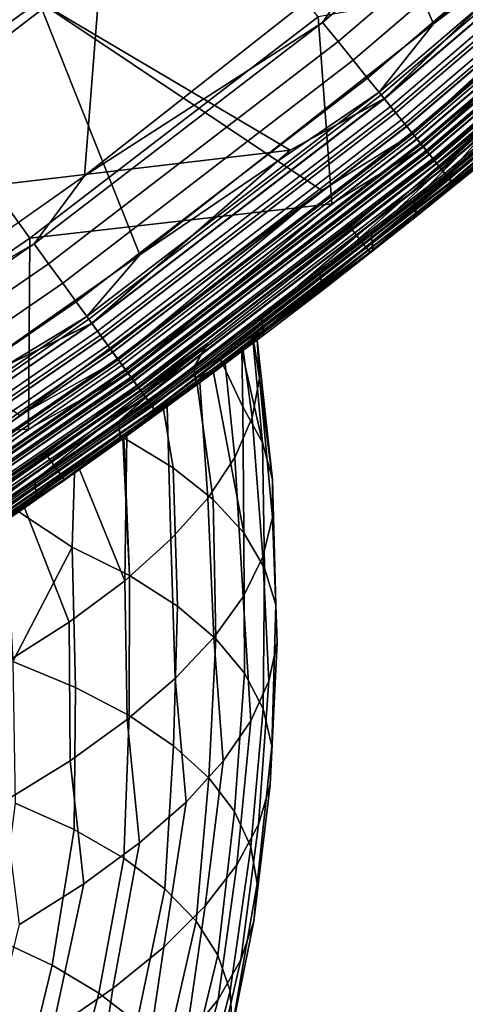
# Model space of a CAD drawing. Header units: metres. Extents: x -167 to 28, y -50 to 27.
# Tile 255 of 256: x 15.63 to 17.35, y -24.52 to -20.73. Entities that reach past the tile are written whole.
import ezdxf

# ---------------------------------------------------------------- set-up
doc = ezdxf.new("R2010")
doc.units = ezdxf.units.M
doc.layers.add('solid_12_065_011_XXX', color=7, linetype='CONTINUOUS')

msp = doc.modelspace()

# ---------------------------------------------------------------- linework, layer by layer
at = {"layer": 'solid_12_065_011_XXX'}
for points in [[(15.845693, 21.362082, 0.2), (12.287968, -23.588774, 0.2), (11.015003, -24.209381, 0.2), (14.686287, 22.175152, 0.2)], [(16.960054, 20.48856, 0.2), (13.526011, -22.901344, 0.2), (12.287968, -23.588774, 0.2), (15.845693, 21.362082, 0.2)], [(18.026325, 19.556995, 0.2), (14.725575, -22.149086, 0.2), (13.526011, -22.901344, 0.2), (16.960054, 20.48856, 0.2)], [(19.041513, 18.570009, 0.2), (15.883376, -21.334078, 0.2), (14.725575, -22.149086, 0.2), (18.026325, 19.556995, 0.2)], [(19.041513, 18.570009, 0.2), (16.99617, -20.458609, 0.2), (15.883376, -21.334078, 0.2)], [(18.305391, -19.803429, 24.5), (17.851101, -18.845219, 24.5), (16.804705, -19.783981, 24.5), (17.225084, -20.749929, 24.5)], [(15.896284, -19.630276, 130.388458), (14.84713, -20.43532, 130.388458), (15.280202, -21.031393, 129.094391), (16.359959, -20.202866, 129.094391)], [(17.225084, -20.749929, 24.5), (16.804705, -19.783981, 24.5), (15.708965, -20.664762, 24.5), (16.09593, -21.637564, 24.5)], [(18.092606, -20.093874, 24.494911), (18.305391, -19.803429, 24.5), (17.225084, -20.749929, 24.5)], [(17.861515, -19.837223, 0.205801), (16.798838, -20.744837, 0.205801), (16.99617, -20.458609, 0.2)], [(17.924992, -19.907719, 0.223141), (16.858536, -20.818558, 0.223141), (16.798838, -20.744837, 0.205801), (17.861515, -19.837223, 0.205801)], [(17.986609, -19.976152, 0.25177), (16.916487, -20.890121, 0.25177), (16.858536, -20.818558, 0.223141), (17.924992, -19.907719, 0.223141)], [(18.045473, -20.041529, 0.291271), (16.971849, -20.95849, 0.291271), (16.916487, -20.890121, 0.25177), (17.986609, -19.976152, 0.25177)], [(18.100731, -20.102898, 0.34107), (17.023819, -21.022667, 0.34107), (16.971849, -20.95849, 0.291271), (18.045473, -20.041529, 0.291271)], [(17.016178, -21.013231, 24.494911), (18.092606, -20.093874, 24.494911), (17.225084, -20.749929, 24.5)], [(17.060091, -21.067457, 24.479727), (18.139296, -20.145729, 24.479727), (18.092606, -20.093874, 24.494911), (17.016178, -21.013231, 24.494911)], [(18.151577, -20.159369, 0.400443), (17.071642, -21.08172, 0.400443), (17.023819, -21.022667, 0.34107), (18.100731, -20.102898, 0.34107)], [(18.113714, -20.117317, 25.004999), (17.036032, -21.037746, 25.004999), (17.780979, -20.318384, 25)], [(18.160418, -20.169188, 25.020092), (17.079956, -21.09199, 25.020092), (17.036032, -21.037746, 25.004999), (18.113714, -20.117317, 25.004999)], [(17.036432, -21.03824, 110.994911), (18.11414, -20.11779, 110.994911), (17.780979, -20.318384, 111)], [(17.080343, -21.092468, 110.979729), (18.16083, -20.169645, 110.979729), (18.11414, -20.11779, 110.994911), (17.036432, -21.03824, 110.994911)], [(17.102194, -21.119452, 24.454756), (18.184063, -20.195448, 24.454756), (18.139296, -20.145729, 24.479727), (17.060091, -21.067457, 24.479727)], [(18.197273, -20.210119, 0.468529), (17.114618, -21.134794, 0.468529), (17.071642, -21.08172, 0.400443), (18.151577, -20.159369, 0.400443)], [(18.205206, -20.218929, 25.044977), (17.12208, -21.144007, 25.044977), (17.079956, -21.09199, 25.020092), (18.160418, -20.169188, 25.020092)], [(17.122446, -21.144461, 110.954758), (18.205597, -20.219364, 110.954758), (18.16083, -20.169645, 110.979729), (17.080343, -21.092468, 110.979729)], [(17.14163, -21.16815, 24.420511), (18.225992, -20.242016, 24.420511), (18.184063, -20.195448, 24.454756), (17.102194, -21.119452, 24.454756)], [(16.359959, -20.202866, 129.094391), (15.280202, -21.031393, 129.094391), (15.674338, -21.573875, 127.764793), (16.781946, -20.723978, 127.764793)], [(18.237156, -20.254414, 0.544336), (17.152128, -21.181116, 0.544336), (17.114618, -21.134794, 0.468529), (18.197273, -20.210119, 0.468529)], [(18.247166, -20.26553, 25.079142), (17.161541, -21.192739, 25.079142), (17.12208, -21.144007, 25.044977), (18.205206, -20.218929, 25.044977)], [(17.161882, -21.193159, 110.920509), (18.247526, -20.265932, 110.920509), (18.205597, -20.219364, 110.954758), (17.122446, -21.144461, 110.954758)], [(17.177593, -21.212561, 24.377687), (18.264231, -20.284483, 24.377687), (18.225992, -20.242016, 24.420511), (17.14163, -21.16815, 24.420511)], [(17.145321, -21.172709, 111.503677), (17.911478, -20.466457, 111.5), (18.229918, -20.246376, 111.503677)], [(17.145321, -21.172709, 111.503677), (18.229918, -20.246376, 111.503677), (18.260746, -20.280615, 111.51474), (17.174316, -21.208513, 111.51474)], [(18.270647, -20.291609, 0.626765), (17.183626, -21.220011, 0.626765), (17.152128, -21.181116, 0.544336), (18.237156, -20.254414, 0.544336)], [(18.285439, -20.308039, 25.121891), (17.197538, -21.237192, 25.121891), (17.161541, -21.192739, 25.079142), (18.247166, -20.26553, 25.079142)], [(17.197845, -21.23757, 110.877686), (18.285765, -20.308399, 110.877686), (18.247526, -20.265932, 110.920509), (17.161882, -21.193159, 110.920509)], [(17.174316, -21.208513, 111.51474), (18.260746, -20.280615, 111.51474), (18.290026, -20.313131, 111.532928), (17.201853, -21.242519, 111.532928)], [(17.209349, -21.251776, 24.32716), (18.297997, -20.321983, 24.32716), (18.264231, -20.284483, 24.377687), (17.177593, -21.212561, 24.377687)], [(18.297256, -20.321161, 0.714617), (17.208652, -21.250917, 0.714617), (17.183626, -21.220011, 0.626765), (18.270647, -20.291609, 0.626765)], [(17.186333, -21.223352, 126.288391), (18.273523, -20.294804, 126.288391), (17.951576, -20.515728, 126.423683)], [(17.208584, -21.25083, 126.148933), (18.297182, -20.321079, 126.148933), (18.273523, -20.294804, 126.288391), (17.186333, -21.223352, 126.288391)], [(18.319248, -20.345587, 25.172354), (17.229338, -21.276459, 25.172354), (17.197538, -21.237192, 25.121891), (18.285439, -20.308039, 25.121891)], [(17.229603, -21.276787, 110.827164), (18.31953, -20.3459, 110.827164), (18.285765, -20.308399, 110.877686), (17.197845, -21.23757, 110.877686)], [(17.201853, -21.242519, 111.532928), (18.290026, -20.313131, 111.532928), (18.317022, -20.343115, 111.55777), (17.227243, -21.273874, 111.55777)], [(17.036432, -21.03824, 110.994911), (17.780979, -20.318384, 111), (15.708934, -20.664787, 111), (16.674334, -21.235975, 111)], [(17.036032, -21.037746, 25.004999), (16.674334, -21.235975, 25), (15.708934, -20.664787, 25), (17.780979, -20.318384, 25)], [(17.222324, -21.267799, 126.006737), (18.311792, -20.337305, 126.006737), (18.297182, -20.321079, 126.148933), (17.208584, -21.25083, 126.148933)], [(18.316599, -20.342646, 0.806616), (17.226845, -21.273382, 0.806616), (17.208652, -21.250917, 0.714617), (18.297256, -20.321161, 0.714617)], [(17.236252, -21.285, 24.26996), (18.326601, -20.353754, 24.26996), (18.297997, -20.321983, 24.32716), (17.209349, -21.251776, 24.32716)], [(17.222324, -21.267799, 126.006737), (18.026512, -20.601368, 125.863533), (18.311792, -20.337305, 126.006737)], [(18.328396, -20.355745, 0.901425), (17.23794, -21.287083, 0.901425), (17.226845, -21.273382, 0.806616), (18.316599, -20.342646, 0.806616)], [(17.227243, -21.273874, 111.55777), (18.317022, -20.343115, 111.55777), (18.341066, -20.369818, 111.588661), (17.249857, -21.301798, 111.588661)], [(18.347902, -20.377411, 25.2295), (17.256287, -21.30974, 25.2295), (17.229338, -21.276459, 25.172354), (18.319248, -20.345587, 25.172354)], [(17.256506, -21.310009, 110.769958), (18.348135, -20.377668, 110.769958), (18.31953, -20.3459, 110.827164), (17.229603, -21.276787, 110.827164)], [(17.257753, -21.31155, 24.207253), (18.349463, -20.379143, 24.207253), (18.326601, -20.353754, 24.26996), (17.236252, -21.285, 24.26996)], [(18.328396, -20.355745, 0.901425), (17.504982, -21.075949, 0.996509), (17.23794, -21.287083, 0.901425)], [(17.249857, -21.301798, 111.588661), (18.341066, -20.369818, 111.588661), (18.361555, -20.392572, 111.624825), (17.269125, -21.325594, 111.624825)], [(18.370817, -20.402861, 25.292162), (17.277838, -21.336353, 25.292162), (17.256287, -21.30974, 25.2295), (18.347902, -20.377411, 25.2295)], [(17.278006, -21.336561, 110.707253), (18.370996, -20.403059, 110.707253), (18.348135, -20.377668, 110.769958), (17.256506, -21.310009, 110.769958)], [(17.273413, -21.330889, 24.140318), (18.366114, -20.397635, 24.140318), (18.349463, -20.379143, 24.207253), (17.257753, -21.31155, 24.207253)], [(17.269125, -21.325594, 111.624825), (18.361555, -20.392572, 111.624825), (18.377977, -20.410812, 111.665352), (17.284573, -21.344669, 111.665352)], [(17.282913, -21.342619, 24.07052), (18.376213, -20.408854, 24.07052), (18.366114, -20.397635, 24.140318), (17.273413, -21.330889, 24.140318)], [(18.387526, -20.421417, 25.359066), (17.293552, -21.355759, 25.359066), (17.277838, -21.336353, 25.292162), (18.370817, -20.402861, 25.292162)], [(17.293665, -21.355898, 110.64032), (18.387648, -20.421551, 110.64032), (18.370996, -20.403059, 110.707253), (17.278006, -21.336561, 110.707253)], [(17.282913, -21.342619, 24.07052), (17.549747, -21.130247, 24), (18.376213, -20.408854, 24.07052)], [(17.284573, -21.344669, 111.665352), (18.377977, -20.410812, 111.665352), (18.389927, -20.424082, 111.709244), (17.295809, -21.358545, 111.709244)], [(18.397686, -20.432701, 25.428843), (17.303108, -21.367559, 25.428843), (17.293552, -21.355759, 25.359066), (18.387526, -20.421417, 25.359066)], [(17.303165, -21.36763, 110.570518), (18.397747, -20.432768, 110.570518), (18.387648, -20.421551, 110.64032), (17.293665, -21.355898, 110.64032)], [(17.295809, -21.358545, 111.709244), (18.389927, -20.424082, 111.709244), (18.3971, -20.432051, 111.755402), (17.302557, -21.366879, 111.755402)], [(16.798838, -20.744837, 0.205801), (15.883376, -21.334078, 0.2), (16.99617, -20.458609, 0.2)], [(17.302557, -21.366879, 111.755402), (18.3971, -20.432051, 111.755402), (18.107334, -20.693699, 111.80262)], [(18.397686, -20.432701, 25.428843), (18.109062, -20.695696, 25.5), (17.303108, -21.367559, 25.428843)], [(17.303165, -21.36763, 110.570518), (18.109062, -20.695696, 110.5), (18.397747, -20.432768, 110.570518)], [(17.145321, -21.172709, 111.503677), (16.796659, -21.390865, 111.5), (15.70893, -20.664789, 111.5), (17.911478, -20.466457, 111.5)], [(17.186333, -21.223352, 126.288391), (17.951576, -20.515728, 126.423683), (16.781946, -20.723978, 127.764793), (16.834238, -21.442074, 126.423683)], [(16.980307, -21.628082, 111.80262), (18.107334, -20.693699, 111.80262), (18.026512, -20.601368, 125.863533), (16.90451, -21.531582, 125.863533)], [(17.222324, -21.267799, 126.006737), (16.90451, -21.531582, 125.863533), (18.026512, -20.601368, 125.863533)], [(14.567124, -21.484945, 24.5), (15.708965, -20.664762, 24.5), (15.708934, -20.664787, 25), (14.567173, -21.484909, 25)], [(16.09593, -21.637564, 24.5), (15.708965, -20.664762, 24.5), (14.567124, -21.484945, 24.5), (14.921211, -22.463764, 24.5)], [(15.70893, -20.664789, 111.5), (14.567137, -21.484938, 111.5), (14.567173, -21.484909, 111), (15.708934, -20.664787, 111)], [(15.634242, -22.254604, 111.5), (14.567137, -21.484938, 111.5), (15.70893, -20.664789, 111.5), (16.796659, -21.390865, 111.5)], [(15.708934, -20.664787, 111), (14.567173, -21.484909, 111), (16.674334, -21.235975, 111)], [(14.567173, -21.484909, 25), (15.708934, -20.664787, 25), (16.674334, -21.235975, 25)], [(16.781946, -20.723978, 127.764793), (15.674338, -21.573875, 127.764793), (16.834238, -21.442074, 126.423683)], [(17.302557, -21.366879, 111.755402), (18.107334, -20.693699, 111.80262), (16.980307, -21.628082, 111.80262)], [(16.981926, -21.630167, 25.5), (18.109062, -20.695696, 25.5), (18.109062, -20.695696, 110.5), (16.981926, -21.630167, 110.5)], [(17.303165, -21.36763, 110.570518), (16.981926, -21.630167, 110.5), (18.109062, -20.695696, 110.5)], [(17.303108, -21.367559, 25.428843), (18.109062, -20.695696, 25.5), (16.981926, -21.630167, 25.5)], [(16.798838, -20.744837, 0.205801), (15.690114, -21.595589, 0.205801), (15.883376, -21.334078, 0.2)], [(16.858536, -20.818558, 0.223141), (15.745872, -21.672335, 0.223141), (15.690114, -21.595589, 0.205801), (16.798838, -20.744837, 0.205801)], [(17.016178, -21.013231, 24.494911), (17.225084, -20.749929, 24.5), (16.09593, -21.637564, 24.5)], [(16.916487, -20.890121, 0.25177), (15.799999, -21.746834, 0.25177), (15.745872, -21.672335, 0.223141), (16.858536, -20.818558, 0.223141)], [(16.971849, -20.95849, 0.291271), (15.851708, -21.818005, 0.291271), (15.799999, -21.746834, 0.25177), (16.916487, -20.890121, 0.25177)], [(17.023819, -21.022667, 0.34107), (15.900248, -21.884813, 0.34107), (15.851708, -21.818005, 0.291271), (16.971849, -20.95849, 0.291271)], [(15.280202, -21.031393, 129.094391), (14.158563, -21.802275, 129.094391), (14.523767, -22.364641, 127.764793), (15.674338, -21.573875, 127.764793)], [(15.893111, -21.87499, 24.494911), (17.016178, -21.013231, 24.494911), (16.09593, -21.637564, 24.5)], [(15.934125, -21.931442, 24.479727), (17.060091, -21.067457, 24.479727), (17.016178, -21.013231, 24.494911), (15.893111, -21.87499, 24.494911)], [(17.071642, -21.08172, 0.400443), (15.944913, -21.946289, 0.400443), (15.900248, -21.884813, 0.34107), (17.023819, -21.022667, 0.34107)], [(17.036032, -21.037746, 25.004999), (15.911654, -21.900513, 25.004999), (16.674334, -21.235975, 25)], [(17.079956, -21.09199, 25.020092), (15.952679, -21.956978, 25.020092), (15.911654, -21.900513, 25.004999), (17.036032, -21.037746, 25.004999)], [(15.912027, -21.901026, 110.994911), (17.036432, -21.03824, 110.994911), (16.674334, -21.235975, 111)], [(15.953041, -21.957478, 110.979729), (17.080343, -21.092468, 110.979729), (17.036432, -21.03824, 110.994911), (15.912027, -21.901026, 110.994911)], [(15.97345, -21.985567, 24.454756), (17.102194, -21.119452, 24.454756), (17.060091, -21.067457, 24.479727), (15.934125, -21.931442, 24.479727)], [(17.114618, -21.134794, 0.468529), (15.985054, -22.001539, 0.468529), (15.944913, -21.946289, 0.400443), (17.071642, -21.08172, 0.400443)], [(17.12208, -21.144007, 25.044977), (15.992022, -22.011129, 25.044977), (15.952679, -21.956978, 25.020092), (17.079956, -21.09199, 25.020092)], [(15.992366, -22.011602, 110.954758), (17.122446, -21.144461, 110.954758), (17.080343, -21.092468, 110.979729), (15.953041, -21.957478, 110.979729)], [(16.305387, -22.068235, 10.409589), (16.358458, -21.977737, 0.996509), (17.504982, -21.075949, 0.996509), (16.563818, -21.877478, 10.873952)], [(17.23794, -21.287083, 0.901425), (17.504982, -21.075949, 0.996509), (16.358458, -21.977737, 0.996509)], [(16.790201, -21.706823, 11.34714), (16.563818, -21.877478, 10.873952), (17.504982, -21.075949, 0.996509)], [(16.985277, -21.557177, 11.826688), (16.790201, -21.706823, 11.34714), (17.504982, -21.075949, 0.996509)], [(17.149849, -21.429186, 12.310185), (16.985277, -21.557177, 11.826688), (17.504982, -21.075949, 0.996509)], [(17.285063, -21.323006, 12.796358), (17.149849, -21.429186, 12.310185), (17.504982, -21.075949, 0.996509)], [(17.39185, -21.238745, 13.283695), (17.285063, -21.323006, 12.796358), (17.504982, -21.075949, 0.996509)], [(16.010283, -22.036263, 24.420511), (17.14163, -21.16815, 24.420511), (17.102194, -21.119452, 24.454756), (15.97345, -21.985567, 24.454756)], [(17.152128, -21.181116, 0.544336), (16.020088, -22.049761, 0.544336), (15.985054, -22.001539, 0.468529), (17.114618, -21.134794, 0.468529)], [(17.161541, -21.192739, 25.079142), (16.028881, -22.061861, 25.079142), (15.992022, -22.011129, 25.044977), (17.12208, -21.144007, 25.044977)], [(16.029198, -22.062298, 110.920509), (17.161882, -21.193159, 110.920509), (17.122446, -21.144461, 110.954758), (15.992366, -22.011602, 110.954758)], [(16.400629, -22.034079, 24), (16.418331, -22.058296, 24), (17.569063, -21.153196, 24), (17.549747, -21.130247, 24)], [(17.282913, -21.342619, 24.07052), (16.400629, -22.034079, 24), (17.549747, -21.130247, 24)], [(16.043871, -22.082495, 24.377687), (17.177593, -21.212561, 24.377687), (17.14163, -21.16815, 24.420511), (16.010283, -22.036263, 24.420511)], [(16.013731, -22.041008, 111.503677), (16.796659, -21.390865, 111.5), (17.145321, -21.172709, 111.503677)], [(16.013731, -22.041008, 111.503677), (17.145321, -21.172709, 111.503677), (17.174316, -21.208513, 111.51474), (16.040812, -22.078283, 111.51474)], [(17.183626, -21.220011, 0.626765), (16.049507, -22.090252, 0.626765), (16.020088, -22.049761, 0.544336), (17.152128, -21.181116, 0.544336)], [(17.474264, -21.18758, 16.217033), (17.569063, -21.153196, 24), (16.418331, -22.058296, 24)], [(17.197538, -21.237192, 25.121891), (16.062502, -22.108137, 25.121891), (16.028881, -22.061861, 25.079142), (17.161541, -21.192739, 25.079142)], [(16.062788, -22.10853, 110.877686), (17.197845, -21.23757, 110.877686), (17.161882, -21.193159, 110.920509), (16.029198, -22.062298, 110.920509)], [(16.040812, -22.078283, 111.51474), (17.174316, -21.208513, 111.51474), (17.201853, -21.242519, 111.532928), (16.06653, -22.113682, 111.532928)], [(16.073532, -22.12332, 24.32716), (17.209349, -21.251776, 24.32716), (17.177593, -21.212561, 24.377687), (16.043871, -22.082495, 24.377687)], [(17.208652, -21.250917, 0.714617), (16.072882, -22.122425, 0.714617), (16.049507, -22.090252, 0.626765), (17.183626, -21.220011, 0.626765)], [(17.395884, -21.254744, 16.706373), (17.474264, -21.18758, 16.217033), (16.418331, -22.058296, 24)], [(15.912027, -21.901026, 110.994911), (16.674334, -21.235975, 111), (14.567173, -21.484909, 111), (15.520396, -22.093376, 111)], [(15.911654, -21.900513, 25.004999), (15.520396, -22.093376, 25), (14.567173, -21.484909, 25), (16.674334, -21.235975, 25)], [(16.052034, -22.093731, 126.288391), (17.186333, -21.223352, 126.288391), (16.834238, -21.442074, 126.423683)], [(16.072817, -22.122334, 126.148933), (17.208584, -21.25083, 126.148933), (17.186333, -21.223352, 126.288391), (16.052034, -22.093731, 126.288391)], [(17.229338, -21.276459, 25.172354), (16.092201, -22.149015, 25.172354), (16.062502, -22.108137, 25.121891), (17.197538, -21.237192, 25.121891)], [(16.092449, -22.149355, 110.827164), (17.229603, -21.276787, 110.827164), (17.197845, -21.23757, 110.877686), (16.062788, -22.10853, 110.877686)], [(16.06653, -22.113682, 111.532928), (17.201853, -21.242519, 111.532928), (17.227243, -21.273874, 111.55777), (16.090246, -22.146324, 111.55777)], [(16.085651, -22.139999, 126.006737), (17.222324, -21.267799, 126.006737), (17.208584, -21.25083, 126.148933), (16.072817, -22.122334, 126.148933)], [(17.226845, -21.273382, 0.806616), (16.089874, -22.145811, 0.806616), (16.072882, -22.122425, 0.714617), (17.208652, -21.250917, 0.714617)], [(16.09866, -22.157906, 24.26996), (17.236252, -21.285, 24.26996), (17.209349, -21.251776, 24.32716), (16.073532, -22.12332, 24.32716)], [(17.289955, -21.343744, 17.195004), (17.395884, -21.254744, 16.706373), (16.418331, -22.058296, 24)], [(17.399662, -21.29558, 13.287683), (17.293095, -21.382208, 12.799164), (17.285063, -21.323006, 12.796358), (17.39185, -21.238745, 13.283695)], [(17.293095, -21.382208, 17.200836), (17.399662, -21.29558, 16.712318), (17.395884, -21.254744, 16.706373), (17.289955, -21.343744, 17.195004)], [(16.085651, -22.139999, 126.006737), (16.90451, -21.531582, 125.863533), (17.222324, -21.267799, 126.006737)], [(17.23794, -21.287083, 0.901425), (16.100235, -22.160074, 0.901425), (16.089874, -22.145811, 0.806616), (17.226845, -21.273382, 0.806616)], [(16.090246, -22.146324, 111.55777), (17.227243, -21.273874, 111.55777), (17.249857, -21.301798, 111.588661), (16.111366, -22.175392, 111.588661)], [(17.256287, -21.30974, 25.2295), (16.117373, -22.183659, 25.2295), (16.092201, -22.149015, 25.172354), (17.229338, -21.276459, 25.172354)], [(16.117577, -22.183941, 110.769958), (17.256506, -21.310009, 110.769958), (17.229603, -21.276787, 110.827164), (16.092449, -22.149355, 110.827164)], [(16.118742, -22.185545, 24.207253), (17.257753, -21.31155, 24.207253), (17.236252, -21.285, 24.26996), (16.09866, -22.157906, 24.26996)], [(17.23794, -21.287083, 0.901425), (16.358458, -21.977737, 0.996509), (16.100235, -22.160074, 0.901425)], [(17.399662, -21.29558, 13.287683), (17.399662, -21.29558, 16.712318), (17.293095, -21.382208, 17.200836)], [(17.293095, -21.382208, 12.799164), (17.399662, -21.29558, 13.287683), (17.293095, -21.382208, 17.200836)], [(15.690114, -21.595589, 0.205801), (14.725575, -22.149086, 0.2), (15.883376, -21.334078, 0.2)], [(16.111366, -22.175392, 111.588661), (17.249857, -21.301798, 111.588661), (17.269125, -21.325594, 111.624825), (16.129364, -22.200165, 111.624825)], [(17.277838, -21.336353, 25.292162), (16.137501, -22.211365, 25.292162), (16.117373, -22.183659, 25.2295), (17.256287, -21.30974, 25.2295)], [(16.137657, -22.21158, 110.707253), (17.278006, -21.336561, 110.707253), (17.256506, -21.310009, 110.769958), (16.117577, -22.183941, 110.769958)], [(16.133368, -22.205677, 24.140318), (17.273413, -21.330889, 24.140318), (17.257753, -21.31155, 24.207253), (16.118742, -22.185545, 24.207253)], [(16.129364, -22.200165, 111.624825), (17.269125, -21.325594, 111.624825), (17.284573, -21.344669, 111.665352), (16.143791, -22.220022, 111.665352)], [(16.142241, -22.217888, 24.07052), (17.282913, -21.342619, 24.07052), (17.273413, -21.330889, 24.140318), (16.133368, -22.205677, 24.140318)], [(17.293095, -21.382208, 12.799164), (17.158068, -21.490713, 12.312148), (17.149849, -21.429186, 12.310185), (17.285063, -21.323006, 12.796358)], [(17.293552, -21.355759, 25.359066), (16.152178, -22.231565, 25.359066), (16.137501, -22.211365, 25.292162), (17.277838, -21.336353, 25.292162)], [(16.152285, -22.231712, 110.64032), (17.293665, -21.355898, 110.64032), (17.278006, -21.336561, 110.707253), (16.137657, -22.21158, 110.707253)], [(16.142241, -22.217888, 24.07052), (16.400629, -22.034079, 24), (17.282913, -21.342619, 24.07052)], [(16.143791, -22.220022, 111.665352), (17.284573, -21.344669, 111.665352), (17.295809, -21.358545, 111.709244), (16.154285, -22.234468, 111.709244)], [(17.303108, -21.367559, 25.428843), (16.161102, -22.243851, 25.428843), (16.152178, -22.231565, 25.359066), (17.293552, -21.355759, 25.359066)], [(16.161156, -22.243923, 110.570518), (17.303165, -21.36763, 110.570518), (17.293665, -21.355898, 110.64032), (16.152285, -22.231712, 110.64032)], [(16.154285, -22.234468, 111.709244), (17.295809, -21.358545, 111.709244), (17.302557, -21.366879, 111.755402), (16.160589, -22.243143, 111.755402)], [(16.160589, -22.243143, 111.755402), (17.302557, -21.366879, 111.755402), (16.980307, -21.628082, 111.80262)], [(17.303108, -21.367559, 25.428843), (16.981926, -21.630167, 25.5), (16.161102, -22.243851, 25.428843)], [(16.161156, -22.243923, 110.570518), (16.981926, -21.630167, 110.5), (17.303165, -21.36763, 110.570518)], [(17.15542, -21.454748, 17.682611), (17.289955, -21.343744, 17.195004), (16.418331, -22.058296, 24)], [(17.158068, -21.490713, 17.687851), (17.293095, -21.382208, 17.200836), (17.289955, -21.343744, 17.195004), (17.15542, -21.454748, 17.682611)], [(16.013731, -22.041008, 111.503677), (15.634242, -22.254604, 111.5), (16.796659, -21.390865, 111.5)], [(17.293095, -21.382208, 12.799164), (17.293095, -21.382208, 17.200836), (17.158068, -21.490713, 17.687851)], [(17.158068, -21.490713, 12.312148), (17.293095, -21.382208, 12.799164), (17.158068, -21.490713, 17.687851)], [(16.052034, -22.093731, 126.288391), (16.834238, -21.442074, 126.423683), (15.674338, -21.573875, 127.764793), (15.669181, -22.307642, 126.423683)], [(17.158068, -21.490713, 12.312148), (16.993492, -21.621092, 11.827585), (16.985277, -21.557177, 11.826688), (17.149849, -21.429186, 12.310185)], [(16.991339, -21.587622, 18.167616), (17.15542, -21.454748, 17.682611), (16.418331, -22.058296, 24)], [(16.993492, -21.621092, 18.172415), (17.158068, -21.490713, 17.687851), (17.15542, -21.454748, 17.682611), (16.991339, -21.587622, 18.167616)], [(17.158068, -21.490713, 12.312148), (17.158068, -21.490713, 17.687851), (16.993492, -21.621092, 18.172415)], [(16.993492, -21.621092, 11.827585), (17.158068, -21.490713, 12.312148), (16.993492, -21.621092, 18.172415)], [(15.805146, -22.501158, 111.80262), (16.980307, -21.628082, 111.80262), (16.90451, -21.531582, 125.863533), (15.734591, -22.400763, 125.863533)], [(16.085651, -22.139999, 126.006737), (15.734591, -22.400763, 125.863533), (16.90451, -21.531582, 125.863533)], [(16.993492, -21.621092, 11.827585), (16.798412, -21.773005, 11.347315), (16.790201, -21.706823, 11.34714), (16.985277, -21.557177, 11.826688)], [(15.674338, -21.573875, 127.764793), (14.523767, -22.364641, 127.764793), (15.669181, -22.307642, 126.423683)], [(15.690114, -21.595589, 0.205801), (14.538385, -22.38715, 0.205801), (14.725575, -22.149086, 0.2)], [(15.745872, -21.672335, 0.223141), (14.590051, -22.466709, 0.223141), (14.538385, -22.38715, 0.205801), (15.690114, -21.595589, 0.205801)], [(16.796564, -21.742172, 18.648668), (16.991339, -21.587622, 18.167616), (16.418331, -22.058296, 24)], [(16.798412, -21.773005, 18.652685), (16.993492, -21.621092, 18.172415), (16.991339, -21.587622, 18.167616), (16.796564, -21.742172, 18.648668)], [(16.160589, -22.243143, 111.755402), (16.980307, -21.628082, 111.80262), (15.805146, -22.501158, 111.80262)], [(15.806654, -22.503326, 25.5), (16.981926, -21.630167, 25.5), (16.981926, -21.630167, 110.5), (15.806654, -22.503326, 110.5)], [(16.161156, -22.243923, 110.570518), (15.806654, -22.503326, 110.5), (16.981926, -21.630167, 110.5)], [(16.161102, -22.243851, 25.428843), (16.981926, -21.630167, 25.5), (15.806654, -22.503326, 25.5)], [(16.993492, -21.621092, 11.827585), (16.993492, -21.621092, 18.172415), (16.798412, -21.773005, 18.652685)], [(16.798412, -21.773005, 11.347315), (16.993492, -21.621092, 11.827585), (16.798412, -21.773005, 18.652685)], [(15.799999, -21.746834, 0.25177), (14.640204, -22.543938, 0.25177), (14.590051, -22.466709, 0.223141), (15.745872, -21.672335, 0.223141)], [(15.893111, -21.87499, 24.494911), (16.09593, -21.637564, 24.5), (14.921211, -22.463764, 24.5)], [(16.798412, -21.773005, 11.347315), (16.571844, -21.945927, 10.873281), (16.563818, -21.877478, 10.873952), (16.790201, -21.706823, 11.34714)], [(15.851708, -21.818005, 0.291271), (14.688118, -22.617718, 0.291271), (14.640204, -22.543938, 0.25177), (15.799999, -21.746834, 0.25177)], [(16.570288, -21.917719, 19.123335), (16.796564, -21.742172, 18.648668), (16.418331, -22.058296, 24)], [(16.571844, -21.945927, 19.126719), (16.798412, -21.773005, 18.652685), (16.796564, -21.742172, 18.648668), (16.570288, -21.917719, 19.123335)], [(16.54776, -21.9641, 15.12226), (16.571844, -21.945927, 10.873281), (16.798412, -21.773005, 11.347315), (16.571844, -21.945927, 19.126719)], [(16.798412, -21.773005, 11.347315), (16.798412, -21.773005, 18.652685), (16.571844, -21.945927, 19.126719)], [(15.900248, -21.884813, 0.34107), (14.733094, -22.686975, 0.34107), (14.688118, -22.617718, 0.291271), (15.851708, -21.818005, 0.291271)], [(14.726481, -22.676794, 24.494911), (15.893111, -21.87499, 24.494911), (14.921211, -22.463764, 24.5)], [(14.764485, -22.735313, 24.479727), (15.934125, -21.931442, 24.479727), (15.893111, -21.87499, 24.494911), (14.726481, -22.676794, 24.494911)], [(15.944913, -21.946289, 0.400443), (14.774481, -22.750706, 0.400443), (14.733094, -22.686975, 0.34107), (15.900248, -21.884813, 0.34107)], [(15.911654, -21.900513, 25.004999), (14.743663, -22.703249, 25.004999), (15.520396, -22.093376, 25)], [(15.952679, -21.956978, 25.020092), (14.781676, -22.761786, 25.020092), (14.743663, -22.703249, 25.004999), (15.911654, -21.900513, 25.004999)], [(14.744009, -22.703783, 110.994911), (15.912027, -21.901026, 110.994911), (15.520396, -22.093376, 111)], [(14.782013, -22.762302, 110.979729), (15.953041, -21.957478, 110.979729), (15.912027, -21.901026, 110.994911), (14.744009, -22.703783, 110.994911)], [(16.313234, -22.13883, 10.408329), (16.305387, -22.068235, 10.409589), (16.563818, -21.877478, 10.873952), (16.571844, -21.945927, 10.873281)], [(14.800923, -22.791422, 24.454756), (15.97345, -21.985567, 24.454756), (15.934125, -21.931442, 24.479727), (14.764485, -22.735313, 24.479727)], [(16.311779, -22.113302, 19.589096), (16.570288, -21.917719, 19.123335), (16.418331, -22.058296, 24)], [(16.313234, -22.13883, 19.591671), (16.571844, -21.945927, 19.126719), (16.570288, -21.917719, 19.123335), (16.311779, -22.113302, 19.589096)], [(15.985054, -22.001539, 0.468529), (14.811676, -22.80798, 0.468529), (14.774481, -22.750706, 0.400443), (15.944913, -21.946289, 0.400443)], [(15.992022, -22.011129, 25.044977), (14.818131, -22.817923, 25.044977), (14.781676, -22.761786, 25.020092), (15.952679, -21.956978, 25.020092)], [(14.81845, -22.818413, 110.954758), (15.992366, -22.011602, 110.954758), (15.953041, -21.957478, 110.979729), (14.782013, -22.762302, 110.979729)], [(16.201374, -22.220835, 12.775146), (16.313234, -22.13883, 10.408329), (16.571844, -21.945927, 10.873281), (16.327269, -22.128494, 13.233073)], [(16.488785, -22.008408, 16.073771), (16.532347, -21.975704, 15.599293), (16.571844, -21.945927, 19.126719), (16.313234, -22.13883, 19.591671)], [(16.424812, -22.05619, 13.698843), (16.327269, -22.128494, 13.233073), (16.571844, -21.945927, 10.873281)], [(16.494017, -22.004486, 14.170189), (16.424812, -22.05619, 13.698843), (16.571844, -21.945927, 10.873281)], [(16.568306, -22.358446, 15.729258), (16.532347, -21.975704, 15.599293), (16.488785, -22.008408, 16.073771)], [(16.534996, -21.973709, 14.645441), (16.494017, -22.004486, 14.170189), (16.571844, -21.945927, 10.873281)], [(16.556793, -22.112101, 14.692276), (16.528147, -22.262554, 14.183666), (16.494017, -22.004486, 14.170189), (16.534996, -21.973709, 14.645441)], [(16.532347, -21.975704, 15.599293), (16.547136, -21.964569, 15.202837), (16.571844, -21.945927, 19.126719)], [(16.568306, -22.358446, 15.729258), (16.606277, -22.500444, 15.221604), (16.547136, -21.964569, 15.202837), (16.532347, -21.975704, 15.599293)], [(16.54776, -21.9641, 15.12226), (16.534996, -21.973709, 14.645441), (16.571844, -21.945927, 10.873281)], [(16.556793, -22.112101, 14.692276), (16.534996, -21.973709, 14.645441), (16.54776, -21.9641, 15.12226)], [(16.547136, -21.964569, 15.202837), (16.54776, -21.9641, 15.12226), (16.571844, -21.945927, 19.126719)], [(16.606277, -22.500444, 15.221604), (16.556793, -22.112101, 14.692276), (16.54776, -21.9641, 15.12226), (16.547136, -21.964569, 15.202837)], [(14.835052, -22.843977, 24.420511), (16.010283, -22.036263, 24.420511), (15.97345, -21.985567, 24.454756), (14.800923, -22.791422, 24.454756)], [(16.020088, -22.049761, 0.544336), (14.844138, -22.857969, 0.544336), (14.811676, -22.80798, 0.468529), (15.985054, -22.001539, 0.468529)], [(16.028881, -22.061861, 25.079142), (14.852284, -22.870512, 25.079142), (14.818131, -22.817923, 25.044977), (15.992022, -22.011129, 25.044977)], [(14.852579, -22.870966, 110.920509), (16.029198, -22.062298, 110.920509), (15.992366, -22.011602, 110.954758), (14.81845, -22.818413, 110.954758)], [(14.956685, -22.994871, 8.710249), (15.165562, -22.817226, 0.996509), (16.358458, -21.977737, 0.996509), (15.339189, -22.743557, 9.104039)], [(16.100235, -22.160074, 0.901425), (16.358458, -21.977737, 0.996509), (15.165562, -22.817226, 0.996509)], [(15.692427, -22.503483, 9.521008), (15.339189, -22.743557, 9.104039), (16.358458, -21.977737, 0.996509)], [(16.014877, -22.277502, 9.957531), (15.692427, -22.503483, 9.521008), (16.358458, -21.977737, 0.996509)], [(16.305387, -22.068235, 10.409589), (16.014877, -22.277502, 9.957531), (16.358458, -21.977737, 0.996509)], [(16.416908, -22.062075, 16.544891), (16.488785, -22.008408, 16.073771), (16.313234, -22.13883, 19.591671)], [(16.492767, -22.221848, 16.234184), (16.488785, -22.008408, 16.073771), (16.416908, -22.062075, 16.544891)], [(16.461527, -22.416349, 13.679631), (16.424812, -22.05619, 13.698843), (16.494017, -22.004486, 14.170189), (16.528147, -22.262554, 14.183666)], [(16.568306, -22.358446, 15.729258), (16.488785, -22.008408, 16.073771), (16.492767, -22.221848, 16.234184)], [(14.866176, -22.891903, 24.377687), (16.043871, -22.082495, 24.377687), (16.010283, -22.036263, 24.420511), (14.835052, -22.843977, 24.420511)], [(14.838246, -22.848896, 111.503677), (15.634242, -22.254604, 111.5), (16.013731, -22.041008, 111.503677)], [(14.838246, -22.848896, 111.503677), (16.013731, -22.041008, 111.503677), (16.040812, -22.078283, 111.51474), (14.863339, -22.887537, 111.51474)], [(16.049507, -22.090252, 0.626765), (14.871397, -22.899944, 0.626765), (14.844138, -22.857969, 0.544336), (16.020088, -22.049761, 0.544336)], [(15.204465, -22.875866, 24), (15.221294, -22.900703, 24), (16.418331, -22.058296, 24), (16.400629, -22.034079, 24)], [(16.142241, -22.217888, 24.07052), (15.204465, -22.875866, 24), (16.400629, -22.034079, 24)], [(16.062502, -22.108137, 25.121891), (14.883438, -22.918486, 25.121891), (14.852284, -22.870512, 25.079142), (16.028881, -22.061861, 25.079142)], [(14.883703, -22.918892, 110.877686), (16.062788, -22.10853, 110.877686), (16.029198, -22.062298, 110.920509), (14.852579, -22.870966, 110.920509)], [(14.863339, -22.887537, 111.51474), (16.040812, -22.078283, 111.51474), (16.06653, -22.113682, 111.532928), (14.887171, -22.924232, 111.532928)], [(14.89366, -22.934223, 24.32716), (16.073532, -22.12332, 24.32716), (16.043871, -22.082495, 24.377687), (14.866176, -22.891903, 24.377687)], [(16.072882, -22.122425, 0.714617), (14.893057, -22.933296, 0.714617), (14.871397, -22.899944, 0.626765), (16.049507, -22.090252, 0.626765)], [(16.021036, -22.327255, 20.042402), (16.311779, -22.113302, 19.589096), (16.418331, -22.058296, 24), (15.221294, -22.900703, 24)], [(16.022465, -22.35018, 9.955747), (16.014877, -22.277502, 9.957531), (16.305387, -22.068235, 10.409589), (16.313234, -22.13883, 10.408329)], [(16.379837, -22.089611, 16.733681), (16.416908, -22.062075, 16.544891), (16.313234, -22.13883, 19.591671)], [(16.316706, -22.136286, 17.010092), (16.379837, -22.089611, 16.733681), (16.313234, -22.13883, 19.591671)], [(16.495632, -22.706379, 16.44351), (16.379837, -22.089611, 16.733681), (16.316706, -22.136286, 17.010092), (16.378241, -22.577566, 16.939278)], [(16.357279, -22.572681, 13.182807), (16.327269, -22.128494, 13.233073), (16.424812, -22.05619, 13.698843), (16.461527, -22.416349, 13.679631)], [(16.495632, -22.706379, 16.44351), (16.492767, -22.221848, 16.234184), (16.416908, -22.062075, 16.544891), (16.379837, -22.089611, 16.733681)], [(14.873739, -22.903549, 126.288391), (16.052034, -22.093731, 126.288391), (15.669181, -22.307642, 126.423683)], [(14.892996, -22.933203, 126.148933), (16.072817, -22.122334, 126.148933), (16.052034, -22.093731, 126.288391), (14.873739, -22.903549, 126.288391)], [(16.092201, -22.149015, 25.172354), (14.910957, -22.960861, 25.172354), (14.883438, -22.918486, 25.121891), (16.062502, -22.108137, 25.121891)], [(14.911186, -22.961214, 110.827164), (16.092449, -22.149355, 110.827164), (16.062788, -22.10853, 110.877686), (14.883703, -22.918892, 110.877686)], [(14.887171, -22.924232, 111.532928), (16.06653, -22.113682, 111.532928), (16.090246, -22.146324, 111.55777), (14.909145, -22.958071, 111.55777)], [(14.904888, -22.951515, 126.006737), (16.085651, -22.139999, 126.006737), (16.072817, -22.122334, 126.148933), (14.892996, -22.933203, 126.148933)], [(16.089874, -22.145811, 0.806616), (14.908801, -22.957541, 0.806616), (14.893057, -22.933296, 0.714617), (16.072882, -22.122425, 0.714617)], [(14.916943, -22.970078, 24.26996), (16.09866, -22.157906, 24.26996), (16.073532, -22.12332, 24.32716), (14.89366, -22.934223, 24.32716)], [(16.022465, -22.35018, 20.044252), (16.313234, -22.13883, 19.591671), (16.311779, -22.113302, 19.589096), (16.021036, -22.327255, 20.042402)], [(16.21595, -22.730734, 12.695787), (16.201374, -22.220835, 12.775146), (16.327269, -22.128494, 13.233073), (16.357279, -22.572681, 13.182807)], [(16.556793, -22.112101, 14.692276), (16.606483, -22.647106, 14.713858), (16.568924, -22.797672, 14.208649), (16.528147, -22.262554, 14.183666)], [(16.556793, -22.112101, 14.692276), (16.606277, -22.500444, 15.221604), (16.606483, -22.647106, 14.713858)], [(14.904888, -22.951515, 126.006737), (15.734591, -22.400763, 125.863533), (16.085651, -22.139999, 126.006737)], [(16.100235, -22.160074, 0.901425), (14.918403, -22.972324, 0.901425), (14.908801, -22.957541, 0.806616), (16.089874, -22.145811, 0.806616)], [(14.909145, -22.958071, 111.55777), (16.090246, -22.146324, 111.55777), (16.111366, -22.175392, 111.588661), (14.928716, -22.988205, 111.588661)], [(16.117373, -22.183659, 25.2295), (14.93428, -22.996775, 25.2295), (14.910957, -22.960861, 25.172354), (16.092201, -22.149015, 25.172354)], [(14.93447, -22.997066, 110.769958), (16.117577, -22.183941, 110.769958), (16.092449, -22.149355, 110.827164), (14.911186, -22.961214, 110.827164)], [(14.93555, -22.99873, 24.207253), (16.118742, -22.185545, 24.207253), (16.09866, -22.157906, 24.26996), (14.916943, -22.970078, 24.26996)], [(16.100235, -22.160074, 0.901425), (15.165562, -22.817226, 0.996509), (14.918403, -22.972324, 0.901425)], [(15.864214, -22.462786, 11.89078), (16.022465, -22.35018, 9.955747), (16.313234, -22.13883, 10.408329), (16.046997, -22.332575, 12.326936)], [(16.035332, -22.340952, 17.903498), (16.188082, -22.23052, 17.467398), (16.313234, -22.13883, 19.591671), (16.022465, -22.35018, 20.044252)], [(16.201374, -22.220835, 12.775146), (16.046997, -22.332575, 12.326936), (16.313234, -22.13883, 10.408329)], [(16.188082, -22.23052, 17.467398), (16.316706, -22.136286, 17.010092), (16.313234, -22.13883, 19.591671)], [(16.378241, -22.577566, 16.939278), (16.316706, -22.136286, 17.010092), (16.188082, -22.23052, 17.467398), (16.224546, -22.455597, 17.426783)], [(14.928716, -22.988205, 111.588661), (16.111366, -22.175392, 111.588661), (16.129364, -22.200165, 111.624825), (14.945393, -23.013885, 111.624825)], [(16.137501, -22.211365, 25.292162), (14.952932, -23.025496, 25.292162), (14.93428, -22.996775, 25.2295), (16.117373, -22.183659, 25.2295)], [(14.953077, -23.025721, 110.707253), (16.137657, -22.21158, 110.707253), (16.117577, -22.183941, 110.769958), (14.93447, -22.997066, 110.769958)], [(14.949102, -23.0196, 24.140318), (16.133368, -22.205677, 24.140318), (16.118742, -22.185545, 24.207253), (14.93555, -22.99873, 24.207253)], [(14.945393, -23.013885, 111.624825), (16.129364, -22.200165, 111.624825), (16.143791, -22.220022, 111.665352), (14.95876, -23.03447, 111.665352)], [(14.957324, -23.032259, 24.07052), (16.142241, -22.217888, 24.07052), (16.133368, -22.205677, 24.140318), (14.949102, -23.0196, 24.140318)], [(16.152178, -22.231565, 25.359066), (14.966532, -23.046438, 25.359066), (14.952932, -23.025496, 25.292162), (16.137501, -22.211365, 25.292162)], [(14.96663, -23.046589, 110.64032), (16.152285, -22.231712, 110.64032), (16.137657, -22.21158, 110.707253), (14.953077, -23.025721, 110.707253)], [(14.957324, -23.032259, 24.07052), (15.204465, -22.875866, 24), (16.142241, -22.217888, 24.07052)], [(14.95876, -23.03447, 111.665352), (16.143791, -22.220022, 111.665352), (16.154285, -22.234468, 111.709244), (14.968485, -23.049446, 111.709244)], [(16.161102, -22.243851, 25.428843), (14.974802, -23.059172, 25.428843), (14.966532, -23.046438, 25.359066), (16.152178, -22.231565, 25.359066)], [(14.974852, -23.059248, 110.570518), (16.161156, -22.243923, 110.570518), (16.152285, -22.231712, 110.64032), (14.96663, -23.046589, 110.64032)], [(14.968485, -23.049446, 111.709244), (16.154285, -22.234468, 111.709244), (16.160589, -22.243143, 111.755402), (14.974325, -23.058439, 111.755402)], [(16.224546, -22.455597, 17.426783), (16.188082, -22.23052, 17.467398), (16.035332, -22.340952, 17.903498)], [(16.03828, -22.889681, 12.221119), (16.046997, -22.332575, 12.326936), (16.201374, -22.220835, 12.775146), (16.21595, -22.730734, 12.695787)], [(16.568306, -22.358446, 15.729258), (16.492767, -22.221848, 16.234184), (16.495632, -22.706379, 16.44351), (16.576113, -22.841368, 15.942052)], [(14.974325, -23.058439, 111.755402), (16.160589, -22.243143, 111.755402), (15.805146, -22.501158, 111.80262)], [(16.161102, -22.243851, 25.428843), (15.806654, -22.503326, 25.5), (14.974802, -23.059172, 25.428843)], [(14.974852, -23.059248, 110.570518), (15.806654, -22.503326, 110.5), (16.161156, -22.243923, 110.570518)], [(15.699803, -22.578016, 9.51894), (15.692427, -22.503483, 9.521008), (16.014877, -22.277502, 9.957531), (16.022465, -22.35018, 9.955747)], [(16.528147, -22.262554, 14.183666), (16.568924, -22.797672, 14.208649), (16.493792, -22.951363, 13.708596), (16.461527, -22.416349, 13.679631)], [(14.873739, -22.903549, 126.288391), (15.669181, -22.307642, 126.423683), (14.523767, -22.364641, 127.764793), (14.45971, -23.109974, 126.423683)], [(15.69825, -22.557703, 20.479965), (16.021036, -22.327255, 20.042402), (15.221294, -22.900703, 24)], [(15.631992, -22.625004, 18.769606), (15.845649, -22.475885, 18.349356), (16.022465, -22.35018, 20.044252), (15.699803, -22.578016, 20.48106)], [(15.653142, -22.610376, 11.468974), (15.699803, -22.578016, 9.51894), (16.022465, -22.35018, 9.955747), (15.864214, -22.462786, 11.89078)], [(15.699803, -22.578016, 20.48106), (16.022465, -22.35018, 20.044252), (16.021036, -22.327255, 20.042402), (15.69825, -22.557703, 20.479965)], [(16.05666, -22.870228, 17.934217), (16.031052, -22.344025, 17.914558), (15.845649, -22.475885, 18.349356), (15.836016, -22.761164, 18.40551)], [(15.845649, -22.475885, 18.349356), (16.031052, -22.344025, 17.914558), (16.022465, -22.35018, 20.044252)], [(16.03828, -22.889681, 12.221119), (15.864214, -22.462786, 11.89078), (16.046997, -22.332575, 12.326936)], [(16.031052, -22.344025, 17.914558), (16.035332, -22.340952, 17.903498), (16.022465, -22.35018, 20.044252)], [(16.05666, -22.870228, 17.934217), (16.035332, -22.340952, 17.903498), (16.031052, -22.344025, 17.914558)], [(16.241365, -22.987543, 17.44964), (16.224546, -22.455597, 17.426783), (16.035332, -22.340952, 17.903498), (16.05666, -22.870228, 17.934217)], [(16.606277, -22.500444, 15.221604), (16.568306, -22.358446, 15.729258), (16.576113, -22.841368, 15.942052), (16.619265, -22.981831, 15.437506)], [(14.585184, -23.310452, 111.80262), (15.805146, -22.501158, 111.80262), (15.734591, -22.400763, 125.863533), (14.520071, -23.206446, 125.863533)], [(14.904888, -22.951515, 126.006737), (14.520071, -23.206446, 125.863533), (15.734591, -22.400763, 125.863533)], [(16.461527, -22.416349, 13.679631), (16.493792, -22.951363, 13.708596), (16.381479, -23.107378, 13.216294), (16.357279, -22.572681, 13.182807)], [(16.03828, -22.889681, 12.221119), (15.825194, -23.048691, 11.761279), (15.653142, -22.610376, 11.468974), (15.864214, -22.462786, 11.89078)], [(16.224546, -22.455597, 17.426783), (16.241365, -22.987543, 17.44964), (16.389133, -23.112471, 16.954409), (16.378241, -22.577566, 16.939278)], [(14.974325, -23.058439, 111.755402), (15.805146, -22.501158, 111.80262), (14.585184, -23.310452, 111.80262)], [(14.586575, -23.312696, 25.5), (15.806654, -22.503326, 25.5), (15.806654, -22.503326, 110.5), (14.586575, -23.312696, 110.5)], [(14.974852, -23.059248, 110.570518), (14.586575, -23.312696, 110.5), (15.806654, -22.503326, 110.5)], [(14.974802, -23.059172, 25.428843), (15.806654, -22.503326, 25.5), (14.586575, -23.312696, 25.5)], [(15.346357, -22.819738, 9.101812), (15.339189, -22.743557, 9.104039), (15.692427, -22.503483, 9.521008), (15.699803, -22.578016, 9.51894)], [(15.836016, -22.761164, 18.40551), (15.845649, -22.475885, 18.349356), (15.631992, -22.625004, 18.769606)], [(16.606483, -22.647106, 14.713858), (16.606277, -22.500444, 15.221604), (16.619265, -22.981831, 15.437506), (16.624863, -23.127043, 14.932489)], [(15.147508, -22.952188, 10.677939), (15.346357, -22.819738, 9.101812), (15.699803, -22.578016, 9.51894), (15.414109, -22.774004, 11.063932)], [(15.344636, -22.801935, 20.897715), (15.69825, -22.557703, 20.479965), (15.221294, -22.900703, 24)], [(15.346357, -22.819738, 20.898188), (15.699803, -22.578016, 20.48106), (15.69825, -22.557703, 20.479965), (15.344636, -22.801935, 20.897715)], [(15.580801, -22.660288, 18.860615), (15.631992, -22.625004, 18.769606), (15.699803, -22.578016, 20.48106), (15.346357, -22.819738, 20.898188)], [(15.653142, -22.610376, 11.468974), (15.414109, -22.774004, 11.063932), (15.699803, -22.578016, 9.51894)], [(16.357279, -22.572681, 13.182807), (16.381479, -23.107378, 13.216294), (16.232567, -23.264912, 12.734293), (16.21595, -22.730734, 12.695787)], [(16.378241, -22.577566, 16.939278), (16.389133, -23.112471, 16.954409), (16.499159, -23.244333, 16.451218), (16.495632, -22.706379, 16.44351)], [(15.825194, -23.048691, 11.761279), (15.577807, -23.206934, 11.318673), (15.414109, -22.774004, 11.063932), (15.653142, -22.610376, 11.468974)], [(15.609054, -23.199808, 18.829079), (15.836016, -22.761164, 18.40551), (15.631992, -22.625004, 18.769606), (15.580801, -22.660288, 18.860615)], [(16.568924, -22.797672, 14.208649), (16.606483, -22.647106, 14.713858), (16.624863, -23.127043, 14.932489), (16.592878, -23.276247, 14.429624)], [(16.21595, -22.730734, 12.695787), (16.232567, -23.264912, 12.734293), (16.047825, -23.423147, 12.265092), (16.03828, -22.889681, 12.221119)], [(16.495632, -22.706379, 16.44351), (16.499159, -23.244333, 16.451218), (16.570843, -23.382414, 15.942797), (16.576113, -22.841368, 15.942052)], [(15.836016, -22.761164, 18.40551), (15.609054, -23.199808, 18.829079), (15.848979, -23.299635, 18.381565)], [(15.836016, -22.761164, 18.40551), (15.848979, -23.299635, 18.381565), (16.055138, -23.407837, 17.919411), (16.05666, -22.870228, 17.934217)], [(16.493792, -22.951363, 13.708596), (16.568924, -22.797672, 14.208649), (16.592878, -23.276247, 14.429624), (16.523478, -23.428671, 13.931518)], [(16.576113, -22.841368, 15.942052), (16.570843, -23.382414, 15.942797), (16.603798, -23.525961, 15.431912), (16.619265, -22.981831, 15.437506)], [(16.05666, -22.870228, 17.934217), (16.055138, -23.407837, 17.919411), (16.226433, -23.523842, 17.44507), (16.241365, -22.987543, 17.44964)], [(16.03828, -22.889681, 12.221119), (16.047825, -23.423147, 12.265092), (15.828216, -23.581263, 11.811123), (15.825194, -23.048691, 11.761279)], [(16.381479, -23.107378, 13.216294), (16.493792, -22.951363, 13.708596), (16.523478, -23.428671, 13.931518), (16.417021, -23.583523, 13.440756)], [(16.241365, -22.987543, 17.44964), (16.226433, -23.523842, 17.44507), (16.361954, -23.647028, 16.961071), (16.389133, -23.112471, 16.954409)], [(16.619265, -22.981831, 15.437506), (16.603798, -23.525961, 15.431912), (16.597843, -23.674196, 14.921337), (16.624863, -23.127043, 14.932489)], [(15.825194, -23.048691, 11.761279), (15.828216, -23.581263, 11.811123), (15.574873, -23.73844, 11.37474), (15.577807, -23.206934, 11.318673)], [(16.232567, -23.264912, 12.734293), (16.381479, -23.107378, 13.216294), (16.417021, -23.583523, 13.440756), (16.274061, -23.739998, 12.959885)], [(16.389133, -23.112471, 16.954409), (16.361954, -23.647028, 16.961071), (16.460979, -23.776743, 16.469986), (16.499159, -23.244333, 16.451218)], [(16.624863, -23.127043, 14.932489), (16.597843, -23.674196, 14.921337), (16.553013, -23.826315, 14.413848), (16.592878, -23.276247, 14.429624)], [(15.609054, -23.199808, 18.829079), (15.617449, -23.744253, 18.751215), (15.84369, -23.846014, 18.302824), (15.848979, -23.299635, 18.381565)], [(16.499159, -23.244333, 16.451218), (16.460979, -23.776743, 16.469986), (16.522982, -23.912296, 15.974427), (16.570843, -23.382414, 15.942797)], [(15.848979, -23.299635, 18.381565), (15.84369, -23.846014, 18.302824), (16.035679, -23.955975, 17.840609), (16.055138, -23.407837, 17.919411)], [(16.047825, -23.423147, 12.265092), (16.232567, -23.264912, 12.734293), (16.274061, -23.739998, 12.959885), (16.095341, -23.897287, 12.4914)], [(16.592878, -23.276247, 14.429624), (16.553013, -23.826315, 14.413848), (16.469549, -23.981487, 13.9122), (16.523478, -23.428671, 13.931518)], [(16.055138, -23.407837, 17.919411), (16.035679, -23.955975, 17.840609), (16.192371, -24.073534, 17.367088), (16.226433, -23.523842, 17.44507)], [(16.570843, -23.382414, 15.942797), (16.522982, -23.912296, 15.974427), (16.547632, -24.052967, 15.477033), (16.603798, -23.525961, 15.431912)], [(15.828216, -23.581263, 11.811123), (16.047825, -23.423147, 12.265092), (16.095341, -23.897287, 12.4914), (15.881783, -24.054573, 12.037732)], [(16.523478, -23.428671, 13.931518), (16.469549, -23.981487, 13.9122), (16.347906, -24.138874, 13.41912), (16.417021, -23.583523, 13.440756)], [(16.226433, -23.523842, 17.44507), (16.192371, -24.073534, 17.367088), (16.312912, -24.198053, 16.884844), (16.361954, -23.647028, 16.961071)], [(16.603798, -23.525961, 15.431912), (16.547632, -24.052967, 15.477033), (16.5348, -24.198006, 14.980448), (16.597843, -23.674196, 14.921337)], [(15.574873, -23.73844, 11.37474), (15.828216, -23.581263, 11.811123), (15.881783, -24.054573, 12.037732), (15.634501, -24.211039, 11.601236)], [(16.417021, -23.583523, 13.440756), (16.347906, -24.138874, 13.41912), (16.188744, -24.297617, 12.937286), (16.274061, -23.739998, 12.959885)], [(16.361954, -23.647028, 16.961071), (16.312912, -24.198053, 16.884844), (16.396643, -24.328854, 16.396505), (16.460979, -23.776743, 16.469986)], [(16.597843, -23.674196, 14.921337), (16.5348, -24.198006, 14.980448), (16.48455, -24.34664, 14.487315), (16.553013, -23.826315, 14.413848)], [(15.617449, -23.744253, 18.751215), (15.547994, -24.268307, 18.73271), (15.759861, -24.367203, 18.30035), (15.84369, -23.846014, 18.302824)], [(16.274061, -23.739998, 12.959885), (16.188744, -24.297617, 12.937286), (15.992929, -24.456856, 12.469317), (16.095341, -23.897287, 12.4914)], [(16.460979, -23.776743, 16.469986), (16.396643, -24.328854, 16.396505), (16.443108, -24.465221, 15.904734), (16.522982, -23.912296, 15.974427)], [(16.553013, -23.826315, 14.413848), (16.48455, -24.34664, 14.487315), (16.397156, -24.498081, 14.000258), (16.469549, -23.981487, 13.9122)], [(15.84369, -23.846014, 18.302824), (15.759861, -24.367203, 18.30035), (15.93917, -24.473768, 17.855268), (16.035679, -23.955975, 17.840609)], [(16.095341, -23.897287, 12.4914), (15.992929, -24.456856, 12.469317), (15.761523, -24.615725, 12.017756), (15.881783, -24.054573, 12.037732)], [(16.522982, -23.912296, 15.974427), (16.443108, -24.465221, 15.904734), (16.452053, -24.606413, 15.41221), (16.547632, -24.052967, 15.477033)], [(16.035679, -23.955975, 17.840609), (15.93917, -24.473768, 17.855268), (16.084969, -24.587442, 17.39983), (16.192371, -24.073534, 17.367088)], [(16.469549, -23.981487, 13.9122), (16.397156, -24.498081, 14.000258), (16.273077, -24.651524, 13.521868), (16.347906, -24.138874, 13.41912)], [(15.881783, -24.054573, 12.037732), (15.761523, -24.615725, 12.017756), (15.495786, -24.773359, 11.585055), (15.634501, -24.211039, 11.601236)], [(16.547632, -24.052967, 15.477033), (16.452053, -24.606413, 15.41221), (16.423431, -24.751657, 14.921619), (16.5348, -24.198006, 14.980448)], [(16.192371, -24.073534, 17.367088), (16.084969, -24.587442, 17.39983), (16.196486, -24.707623, 16.936445), (16.312912, -24.198053, 16.884844)], [(16.347906, -24.138874, 13.41912), (16.273077, -24.651524, 13.521868), (16.112974, -24.806149, 13.054689), (16.188744, -24.297617, 12.937286)], [(16.312912, -24.198053, 16.884844), (16.196486, -24.707623, 16.936445), (16.273129, -24.833668, 16.467571), (16.396643, -24.328854, 16.396505)], [(16.5348, -24.198006, 14.980448), (16.423431, -24.751657, 14.921619), (16.357397, -24.900166, 14.435637), (16.48455, -24.34664, 14.487315)], [(15.547994, -24.268307, 18.73271), (15.432644, -24.780691, 18.720869), (15.635028, -24.877838, 18.298592), (15.759861, -24.367203, 18.30035)], [(16.188744, -24.297617, 12.937286), (16.112974, -24.806149, 13.054689), (15.917702, -24.961134, 12.601209), (15.992929, -24.456856, 12.469317)], [(16.48455, -24.34664, 14.487315), (16.357397, -24.900166, 14.435637), (16.254313, -25.051126, 13.95691), (16.397156, -24.498081, 14.000258)], [(16.396643, -24.328854, 16.396505), (16.273129, -24.833668, 16.467571), (16.314491, -24.964914, 15.995693), (16.443108, -24.465221, 15.904734)], [(15.759861, -24.367203, 18.30035), (15.635028, -24.877838, 18.298592), (15.80541, -24.98243, 17.864141), (15.93917, -24.473768, 17.855268)], [(15.992929, -24.456856, 12.469317), (15.917702, -24.961134, 12.601209), (15.688296, -25.115658, 12.163838), (15.761523, -24.615725, 12.017756)], [(15.93917, -24.473768, 17.855268), (15.80541, -24.98243, 17.864141), (15.942878, -25.093904, 17.419855), (16.084969, -24.587442, 17.39983)], [(16.443108, -24.465221, 15.904734), (16.314491, -24.964914, 15.995693), (16.320356, -25.100664, 15.523314), (16.452053, -24.606413, 15.41221)], [(16.397156, -24.498081, 14.000258), (16.254313, -25.051126, 13.95691), (16.114737, -25.203716, 13.48805), (16.273077, -24.651524, 13.521868)]]:
    msp.add_3dface(points, dxfattribs=at)

doc.saveas('drawing.dxf')
